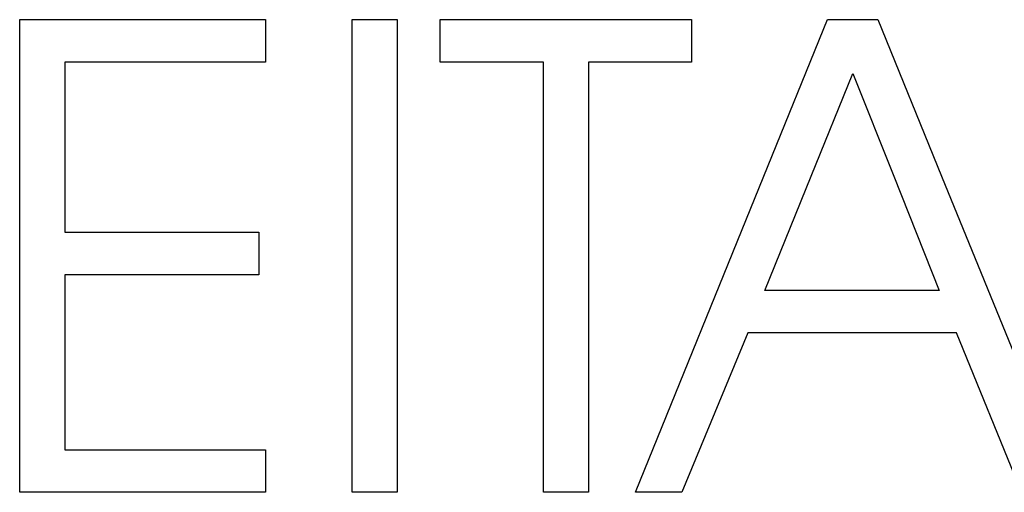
# Model space of a CAD drawing. Extents: x -55 to 3310, y -427 to 1727.
# Tile 59 of 79: x 1002 to 1019, y 548 to 556. Entities that reach past the tile are written whole.
import ezdxf

# ---------------------------------------------------------------- set-up
doc = ezdxf.new("R2010")
doc.units = 0
doc.linetypes.add('DURCHGEHEND', pattern=[0])
doc.layers.add('KF_PASSIO_SUB_15_FRONT', color=7, linetype='DURCHGEHEND')

# ---------------------------------------------------------------- blocks, each defined once
blk = doc.blocks.new('KF_PASSIO_SUB_15_FRONT')
at = {"layer": 'KF_PASSIO_SUB_15_FRONT'}
for p, q in [((-228.182, -373.799), (-228.182, -365.688)), ((-228.182, -365.688), (-223.969, -365.688)), ((-228.182, -365.688), (-223.969, -365.688)), ((-228.182, -373.799), (-228.182, -365.688)), ((-223.969, -365.688), (-223.969, -366.417)), ((-223.969, -365.688), (-223.969, -366.417)), ((-222.483, -373.799), (-222.483, -365.688)), ((-222.483, -365.688), (-221.71, -365.688)), ((-222.483, -365.688), (-221.71, -365.688)), ((-222.483, -373.799), (-222.483, -365.688)), ((-221.71, -365.688), (-221.71, -373.799)), ((-221.71, -365.688), (-221.71, -373.799)), ((-220.972, -366.417), (-220.972, -365.688)), ((-220.972, -365.688), (-216.665, -365.688)), ((-220.972, -365.688), (-216.665, -365.688)), ((-220.972, -366.417), (-220.972, -365.688)), ((-216.665, -365.688), (-216.665, -366.417)), ((-216.665, -365.688), (-216.665, -366.417)), ((-215.426, -368.375), (-214.336, -365.688)), ((-215.426, -368.375), (-214.336, -365.688)), ((-214.336, -365.688), (-213.471, -365.688)), ((-214.336, -365.688), (-213.471, -365.688)), ((-213.471, -365.688), (-212.377, -368.375)), ((-213.471, -365.688), (-212.377, -368.375)), ((-223.969, -366.417), (-227.409, -366.417)), ((-227.409, -366.417), (-227.409, -369.336)), ((-227.409, -366.417), (-227.409, -369.336)), ((-223.969, -366.417), (-227.409, -366.417)), ((-219.205, -366.417), (-220.972, -366.417)), ((-219.205, -366.417), (-220.972, -366.417)), ((-219.205, -373.799), (-219.205, -366.417)), ((-219.205, -373.799), (-219.205, -366.417)), ((-216.665, -366.417), (-218.431, -366.417)), ((-218.431, -366.417), (-218.431, -373.799)), ((-218.431, -366.417), (-218.431, -373.799)), ((-216.665, -366.417), (-218.431, -366.417)), ((-214.614, -368.375), (-213.898, -366.612)), ((-214.614, -368.375), (-213.898, -366.612)), ((-213.898, -366.612), (-213.198, -368.375)), ((-213.898, -366.612), (-213.198, -368.375)), ((-217.626, -373.799), (-215.426, -368.375)), ((-217.626, -373.799), (-215.426, -368.375)), ((-215.41, -370.333), (-214.614, -368.375)), ((-215.41, -370.333), (-214.614, -368.375)), ((-213.198, -368.375), (-212.419, -370.333)), ((-213.198, -368.375), (-212.419, -370.333)), ((-212.377, -368.375), (-210.169, -373.799)), ((-212.377, -368.375), (-210.169, -373.799)), ((-227.409, -369.336), (-224.084, -369.336)), ((-227.409, -369.336), (-224.084, -369.336)), ((-224.084, -369.336), (-224.084, -370.065)), ((-224.084, -369.336), (-224.084, -370.065)), ((-227.409, -370.065), (-227.409, -373.069)), ((-224.084, -370.065), (-227.409, -370.065)), ((-224.084, -370.065), (-227.409, -370.065)), ((-227.409, -370.065), (-227.409, -373.069)), ((-212.419, -370.333), (-215.41, -370.333)), ((-212.419, -370.333), (-215.41, -370.333)), ((-215.699, -371.063), (-216.83, -373.799)), ((-215.699, -371.063), (-216.83, -373.799)), ((-212.12, -371.063), (-215.699, -371.063)), ((-212.12, -371.063), (-215.699, -371.063)), ((-211.011, -373.799), (-212.12, -371.063)), ((-211.011, -373.799), (-212.12, -371.063)), ((-227.409, -373.069), (-223.969, -373.069)), ((-227.409, -373.069), (-223.969, -373.069)), ((-223.969, -373.069), (-223.969, -373.799)), ((-223.969, -373.069), (-223.969, -373.799)), ((-223.969, -373.799), (-228.182, -373.799)), ((-223.969, -373.799), (-228.182, -373.799)), ((-221.71, -373.799), (-222.483, -373.799)), ((-221.71, -373.799), (-222.483, -373.799)), ((-218.431, -373.799), (-219.205, -373.799)), ((-218.431, -373.799), (-219.205, -373.799)), ((-216.83, -373.799), (-217.626, -373.799)), ((-216.83, -373.799), (-217.626, -373.799))]:
    blk.add_line(p, q, dxfattribs=at)

msp = doc.modelspace()

# ---------------------------------------------------------------- block references
at = {"layer": 'KF_PASSIO_SUB_15_FRONT'}
msp.add_blockref('KF_PASSIO_SUB_15_FRONT', (1230.283, 921.763), dxfattribs=at)

doc.saveas('drawing.dxf')
